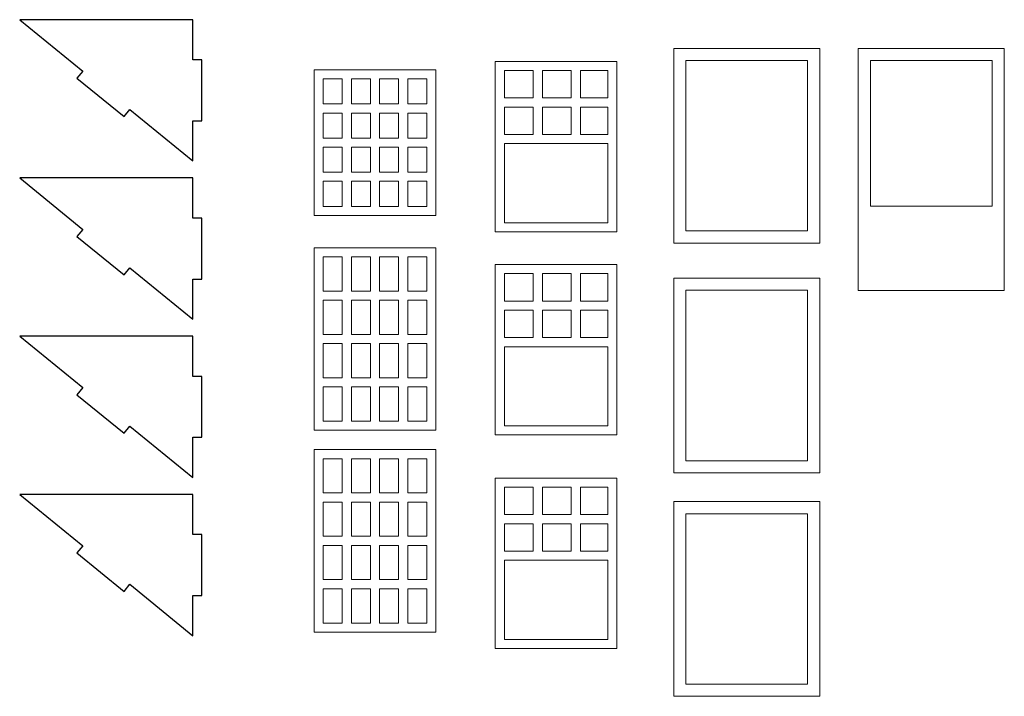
# Model space of a CAD drawing. Header units: centimetres. Extents: x -145 to 143, y -118 to 128.
# Tile 22 of 49: x -44 to -12, y 1 to 23. Entities that reach past the tile are written whole.
import ezdxf

# ---------------------------------------------------------------- set-up
doc = ezdxf.new("R2010")
doc.units = ezdxf.units.CM
doc.header["$MEASUREMENT"] = 0
doc.layers.add('Layer 1', color=7, linetype='Continuous')

msp = doc.modelspace()

# ---------------------------------------------------------------- linework, layer by layer
at = {"layer": 'Layer 1', "lineweight": 25}
for points in [[(-38.72853, 18.5773), (-38.72853, 18.5773), (-40.79953, 20.2663), (-40.79953, 20.2663), (-40.79953, 20.2663), (-40.79953, 20.2663), (-40.98853, 20.0343), (-40.98853, 20.0343), (-40.98853, 20.0343), (-40.98853, 20.0343), (-42.53853, 21.2983), (-42.53853, 21.2983), (-42.53853, 21.2983), (-42.53853, 21.2983), (-42.34853, 21.5313), (-42.34853, 21.5313), (-42.34853, 21.5313), (-42.34853, 21.5313), (-44.41953, 23.2203), (-44.41953, 23.2203), (-44.41953, 23.2203), (-44.41953, 23.2203), (-38.72853, 23.2203), (-38.72853, 23.2203), (-38.72853, 23.2203), (-38.72853, 23.2203), (-38.72853, 21.8993), (-38.72853, 21.8993), (-38.72853, 21.8993), (-38.72853, 21.8993), (-38.42853, 21.8993), (-38.42853, 21.8993), (-38.42853, 21.8993), (-38.42853, 21.8993), (-38.42853, 19.8993), (-38.42853, 19.8993), (-38.42853, 19.8993), (-38.42853, 19.8993), (-38.72853, 19.8993), (-38.72853, 19.8993), (-38.72853, 19.8993), (-38.72853, 19.8993), (-38.72853, 18.5773), (-38.72853, 18.5773)], [(-38.72853, 13.3773), (-38.72853, 13.3773), (-40.79953, 15.0663), (-40.79953, 15.0663), (-40.79953, 15.0663), (-40.79953, 15.0663), (-40.98853, 14.8343), (-40.98853, 14.8343), (-40.98853, 14.8343), (-40.98853, 14.8343), (-42.53853, 16.0983), (-42.53853, 16.0983), (-42.53853, 16.0983), (-42.53853, 16.0983), (-42.34853, 16.3313), (-42.34853, 16.3313), (-42.34853, 16.3313), (-42.34853, 16.3313), (-44.41953, 18.0203), (-44.41953, 18.0203), (-44.41953, 18.0203), (-44.41953, 18.0203), (-38.72853, 18.0203), (-38.72853, 18.0203), (-38.72853, 18.0203), (-38.72853, 18.0203), (-38.72853, 16.6993), (-38.72853, 16.6993), (-38.72853, 16.6993), (-38.72853, 16.6993), (-38.42853, 16.6993), (-38.42853, 16.6993), (-38.42853, 16.6993), (-38.42853, 16.6993), (-38.42853, 14.6993), (-38.42853, 14.6993), (-38.42853, 14.6993), (-38.42853, 14.6993), (-38.72853, 14.6993), (-38.72853, 14.6993), (-38.72853, 14.6993), (-38.72853, 14.6993), (-38.72853, 13.3773), (-38.72853, 13.3773)], [(-38.72853, 8.1773), (-38.72853, 8.1773), (-40.79953, 9.8663), (-40.79953, 9.8663), (-40.79953, 9.8663), (-40.79953, 9.8663), (-40.98853, 9.6343), (-40.98853, 9.6343), (-40.98853, 9.6343), (-40.98853, 9.6343), (-42.53853, 10.8983), (-42.53853, 10.8983), (-42.53853, 10.8983), (-42.53853, 10.8983), (-42.34853, 11.1313), (-42.34853, 11.1313), (-42.34853, 11.1313), (-42.34853, 11.1313), (-44.41953, 12.8203), (-44.41953, 12.8203), (-44.41953, 12.8203), (-44.41953, 12.8203), (-38.72853, 12.8203), (-38.72853, 12.8203), (-38.72853, 12.8203), (-38.72853, 12.8203), (-38.72853, 11.4993), (-38.72853, 11.4993), (-38.72853, 11.4993), (-38.72853, 11.4993), (-38.42853, 11.4993), (-38.42853, 11.4993), (-38.42853, 11.4993), (-38.42853, 11.4993), (-38.42853, 9.4993), (-38.42853, 9.4993), (-38.42853, 9.4993), (-38.42853, 9.4993), (-38.72853, 9.4993), (-38.72853, 9.4993), (-38.72853, 9.4993), (-38.72853, 9.4993), (-38.72853, 8.1773), (-38.72853, 8.1773)], [(-38.72853, 2.9773), (-38.72853, 2.9773), (-40.79953, 4.6663), (-40.79953, 4.6663), (-40.79953, 4.6663), (-40.79953, 4.6663), (-40.98853, 4.4343), (-40.98853, 4.4343), (-40.98853, 4.4343), (-40.98853, 4.4343), (-42.53853, 5.6983), (-42.53853, 5.6983), (-42.53853, 5.6983), (-42.53853, 5.6983), (-42.34853, 5.9313), (-42.34853, 5.9313), (-42.34853, 5.9313), (-42.34853, 5.9313), (-44.41953, 7.6203), (-44.41953, 7.6203), (-44.41953, 7.6203), (-44.41953, 7.6203), (-38.72853, 7.6203), (-38.72853, 7.6203), (-38.72853, 7.6203), (-38.72853, 7.6203), (-38.72853, 6.2993), (-38.72853, 6.2993), (-38.72853, 6.2993), (-38.72853, 6.2993), (-38.42853, 6.2993), (-38.42853, 6.2993), (-38.42853, 6.2993), (-38.42853, 6.2993), (-38.42853, 4.2993), (-38.42853, 4.2993), (-38.42853, 4.2993), (-38.42853, 4.2993), (-38.72853, 4.2993), (-38.72853, 4.2993), (-38.72853, 4.2993), (-38.72853, 4.2993), (-38.72853, 2.9773), (-38.72853, 2.9773)]]:
    msp.add_open_spline(points, degree=3, knots=[0, 0, 0, 0, 0.08333333, 0.08333333, 0.08333333, 0.08333333, 0.16666667, 0.16666667, 0.16666667, 0.16666667, 0.25, 0.25, 0.25, 0.25, 0.33333333, 0.33333333, 0.33333333, 0.33333333, 0.41666667, 0.41666667, 0.41666667, 0.41666667, 0.5, 0.5, 0.5, 0.5, 0.58333333, 0.58333333, 0.58333333, 0.58333333, 0.66666667, 0.66666667, 0.66666667, 0.66666667, 0.75, 0.75, 0.75, 0.75, 0.83333333, 0.83333333, 0.83333333, 0.83333333, 1, 1, 1, 1], dxfattribs=at)
at = {"layer": 'Layer 1', "lineweight": 9}
for points in [[(-18.11153, 22.2793), (-18.11153, 22.2793), (-22.91153, 22.2793), (-22.91153, 22.2793), (-22.91153, 22.2793), (-22.91153, 22.2793), (-22.91153, 15.8793), (-22.91153, 15.8793), (-22.91153, 15.8793), (-22.91153, 15.8793), (-18.11153, 15.8793), (-18.11153, 15.8793), (-18.11153, 15.8793), (-18.11153, 15.8793), (-18.11153, 22.2793), (-18.11153, 22.2793)], [(-12.04553, 22.2793), (-12.04553, 22.2793), (-16.84553, 22.2793), (-16.84553, 22.2793), (-16.84553, 22.2793), (-16.84553, 22.2793), (-16.84553, 14.3253), (-16.84553, 14.3253), (-16.84553, 14.3253), (-16.84553, 14.3253), (-12.04553, 14.3253), (-12.04553, 14.3253), (-12.04553, 14.3253), (-12.04553, 14.3253), (-12.04553, 22.2793), (-12.04553, 22.2793)], [(-28.78353, 21.8483), (-28.78353, 21.8483), (-28.78353, 16.2483), (-28.78353, 16.2483), (-28.78353, 16.2483), (-28.78353, 16.2483), (-24.78353, 16.2483), (-24.78353, 16.2483), (-24.78353, 16.2483), (-24.78353, 16.2483), (-24.78353, 21.8483), (-24.78353, 21.8483), (-24.78353, 21.8483), (-24.78353, 21.8483), (-28.78353, 21.8483), (-28.78353, 21.8483)], [(-22.51153, 16.2793), (-22.51153, 16.2793), (-18.51153, 16.2793), (-18.51153, 16.2793), (-18.51153, 16.2793), (-18.51153, 16.2793), (-18.51153, 21.8793), (-18.51153, 21.8793), (-18.51153, 21.8793), (-18.51153, 21.8793), (-22.51153, 21.8793), (-22.51153, 21.8793), (-22.51153, 21.8793), (-22.51153, 21.8793), (-22.51153, 16.2793), (-22.51153, 16.2793)], [(-16.44553, 17.0943), (-16.44553, 17.0943), (-12.44553, 17.0943), (-12.44553, 17.0943), (-12.44553, 17.0943), (-12.44553, 17.0943), (-12.44553, 21.8793), (-12.44553, 21.8793), (-12.44553, 21.8793), (-12.44553, 21.8793), (-16.44553, 21.8793), (-16.44553, 21.8793), (-16.44553, 21.8793), (-16.44553, 21.8793), (-16.44553, 17.0943), (-16.44553, 17.0943)], [(-30.73753, 21.5723), (-30.73753, 21.5723), (-34.73753, 21.5723), (-34.73753, 21.5723), (-34.73753, 21.5723), (-34.73753, 21.5723), (-34.73753, 16.7873), (-34.73753, 16.7873), (-34.73753, 16.7873), (-34.73753, 16.7873), (-30.73753, 16.7873), (-30.73753, 16.7873), (-30.73753, 16.7873), (-30.73753, 16.7873), (-30.73753, 21.5723), (-30.73753, 21.5723)], [(-28.48353, 20.6483), (-28.48353, 20.6483), (-27.53353, 20.6483), (-27.53353, 20.6483), (-27.53353, 20.6483), (-27.53353, 20.6483), (-27.53353, 21.5483), (-27.53353, 21.5483), (-27.53353, 21.5483), (-27.53353, 21.5483), (-28.48353, 21.5483), (-28.48353, 21.5483), (-28.48353, 21.5483), (-28.48353, 21.5483), (-28.48353, 20.6483), (-28.48353, 20.6483)], [(-27.23353, 21.5483), (-27.23353, 21.5483), (-27.23353, 20.6483), (-27.23353, 20.6483), (-27.23353, 20.6483), (-27.23353, 20.6483), (-26.28353, 20.6483), (-26.28353, 20.6483), (-26.28353, 20.6483), (-26.28353, 20.6483), (-26.28353, 21.5483), (-26.28353, 21.5483), (-26.28353, 21.5483), (-26.28353, 21.5483), (-27.23353, 21.5483), (-27.23353, 21.5483)], [(-25.98353, 21.5483), (-25.98353, 21.5483), (-25.98353, 20.6483), (-25.98353, 20.6483), (-25.98353, 20.6483), (-25.98353, 20.6483), (-25.08353, 20.6483), (-25.08353, 20.6483), (-25.08353, 20.6483), (-25.08353, 20.6483), (-25.08353, 21.5483), (-25.08353, 21.5483), (-25.08353, 21.5483), (-25.08353, 21.5483), (-25.98353, 21.5483), (-25.98353, 21.5483)], [(-34.43753, 20.4513), (-34.43753, 20.4513), (-33.81253, 20.4513), (-33.81253, 20.4513), (-33.81253, 20.4513), (-33.81253, 20.4513), (-33.81253, 21.2723), (-33.81253, 21.2723), (-33.81253, 21.2723), (-33.81253, 21.2723), (-34.43753, 21.2723), (-34.43753, 21.2723), (-34.43753, 21.2723), (-34.43753, 21.2723), (-34.43753, 20.4513), (-34.43753, 20.4513)], [(-32.88753, 20.4513), (-32.88753, 20.4513), (-33.51253, 20.4513), (-33.51253, 20.4513), (-33.51253, 20.4513), (-33.51253, 20.4513), (-33.51253, 21.2723), (-33.51253, 21.2723), (-33.51253, 21.2723), (-33.51253, 21.2723), (-32.88753, 21.2723), (-32.88753, 21.2723), (-32.88753, 21.2723), (-32.88753, 21.2723), (-32.88753, 20.4513), (-32.88753, 20.4513)], [(-32.58753, 21.2723), (-32.58753, 21.2723), (-31.96253, 21.2723), (-31.96253, 21.2723), (-31.96253, 21.2723), (-31.96253, 21.2723), (-31.96253, 20.4513), (-31.96253, 20.4513), (-31.96253, 20.4513), (-31.96253, 20.4513), (-32.58753, 20.4513), (-32.58753, 20.4513), (-32.58753, 20.4513), (-32.58753, 20.4513), (-32.58753, 21.2723), (-32.58753, 21.2723)], [(-31.03753, 21.2723), (-31.03753, 21.2723), (-31.66253, 21.2723), (-31.66253, 21.2723), (-31.66253, 21.2723), (-31.66253, 21.2723), (-31.66253, 20.4513), (-31.66253, 20.4513), (-31.66253, 20.4513), (-31.66253, 20.4513), (-31.03753, 20.4513), (-31.03753, 20.4513), (-31.03753, 20.4513), (-31.03753, 20.4513), (-31.03753, 21.2723), (-31.03753, 21.2723)], [(-34.43753, 19.3303), (-34.43753, 19.3303), (-33.81253, 19.3303), (-33.81253, 19.3303), (-33.81253, 19.3303), (-33.81253, 19.3303), (-33.81253, 20.1513), (-33.81253, 20.1513), (-33.81253, 20.1513), (-33.81253, 20.1513), (-34.43753, 20.1513), (-34.43753, 20.1513), (-34.43753, 20.1513), (-34.43753, 20.1513), (-34.43753, 19.3303), (-34.43753, 19.3303)], [(-32.88753, 19.3303), (-32.88753, 19.3303), (-33.51253, 19.3303), (-33.51253, 19.3303), (-33.51253, 19.3303), (-33.51253, 19.3303), (-33.51253, 20.1513), (-33.51253, 20.1513), (-33.51253, 20.1513), (-33.51253, 20.1513), (-32.88753, 20.1513), (-32.88753, 20.1513), (-32.88753, 20.1513), (-32.88753, 20.1513), (-32.88753, 19.3303), (-32.88753, 19.3303)], [(-32.58753, 20.1513), (-32.58753, 20.1513), (-31.96253, 20.1513), (-31.96253, 20.1513), (-31.96253, 20.1513), (-31.96253, 20.1513), (-31.96253, 19.3303), (-31.96253, 19.3303), (-31.96253, 19.3303), (-31.96253, 19.3303), (-32.58753, 19.3303), (-32.58753, 19.3303), (-32.58753, 19.3303), (-32.58753, 19.3303), (-32.58753, 20.1513), (-32.58753, 20.1513)], [(-31.03753, 20.1513), (-31.03753, 20.1513), (-31.66253, 20.1513), (-31.66253, 20.1513), (-31.66253, 20.1513), (-31.66253, 20.1513), (-31.66253, 19.3303), (-31.66253, 19.3303), (-31.66253, 19.3303), (-31.66253, 19.3303), (-31.03753, 19.3303), (-31.03753, 19.3303), (-31.03753, 19.3303), (-31.03753, 19.3303), (-31.03753, 20.1513), (-31.03753, 20.1513)], [(-28.48353, 19.4483), (-28.48353, 19.4483), (-27.53353, 19.4483), (-27.53353, 19.4483), (-27.53353, 19.4483), (-27.53353, 19.4483), (-27.53353, 20.3483), (-27.53353, 20.3483), (-27.53353, 20.3483), (-27.53353, 20.3483), (-28.48353, 20.3483), (-28.48353, 20.3483), (-28.48353, 20.3483), (-28.48353, 20.3483), (-28.48353, 19.4483), (-28.48353, 19.4483)], [(-26.28353, 20.3483), (-26.28353, 20.3483), (-26.28353, 19.4483), (-26.28353, 19.4483), (-26.28353, 19.4483), (-26.28353, 19.4483), (-27.23353, 19.4483), (-27.23353, 19.4483), (-27.23353, 19.4483), (-27.23353, 19.4483), (-27.23353, 20.3483), (-27.23353, 20.3483), (-27.23353, 20.3483), (-27.23353, 20.3483), (-26.28353, 20.3483), (-26.28353, 20.3483)], [(-25.08353, 20.3483), (-25.08353, 20.3483), (-25.08353, 19.4483), (-25.08353, 19.4483), (-25.08353, 19.4483), (-25.08353, 19.4483), (-25.98353, 19.4483), (-25.98353, 19.4483), (-25.98353, 19.4483), (-25.98353, 19.4483), (-25.98353, 20.3483), (-25.98353, 20.3483), (-25.98353, 20.3483), (-25.98353, 20.3483), (-25.08353, 20.3483), (-25.08353, 20.3483)], [(-25.08353, 19.1483), (-25.08353, 19.1483), (-25.08353, 16.5483), (-25.08353, 16.5483), (-25.08353, 16.5483), (-25.08353, 16.5483), (-28.48353, 16.5483), (-28.48353, 16.5483), (-28.48353, 16.5483), (-28.48353, 16.5483), (-28.48353, 19.1483), (-28.48353, 19.1483), (-28.48353, 19.1483), (-28.48353, 19.1483), (-25.08353, 19.1483), (-25.08353, 19.1483)], [(-34.43753, 18.2093), (-34.43753, 18.2093), (-33.81253, 18.2093), (-33.81253, 18.2093), (-33.81253, 18.2093), (-33.81253, 18.2093), (-33.81253, 19.0303), (-33.81253, 19.0303), (-33.81253, 19.0303), (-33.81253, 19.0303), (-34.43753, 19.0303), (-34.43753, 19.0303), (-34.43753, 19.0303), (-34.43753, 19.0303), (-34.43753, 18.2093), (-34.43753, 18.2093)], [(-32.88753, 18.2093), (-32.88753, 18.2093), (-33.51253, 18.2093), (-33.51253, 18.2093), (-33.51253, 18.2093), (-33.51253, 18.2093), (-33.51253, 19.0303), (-33.51253, 19.0303), (-33.51253, 19.0303), (-33.51253, 19.0303), (-32.88753, 19.0303), (-32.88753, 19.0303), (-32.88753, 19.0303), (-32.88753, 19.0303), (-32.88753, 18.2093), (-32.88753, 18.2093)], [(-32.58753, 19.0303), (-32.58753, 19.0303), (-31.96253, 19.0303), (-31.96253, 19.0303), (-31.96253, 19.0303), (-31.96253, 19.0303), (-31.96253, 18.2093), (-31.96253, 18.2093), (-31.96253, 18.2093), (-31.96253, 18.2093), (-32.58753, 18.2093), (-32.58753, 18.2093), (-32.58753, 18.2093), (-32.58753, 18.2093), (-32.58753, 19.0303), (-32.58753, 19.0303)], [(-31.03753, 19.0303), (-31.03753, 19.0303), (-31.66253, 19.0303), (-31.66253, 19.0303), (-31.66253, 19.0303), (-31.66253, 19.0303), (-31.66253, 18.2093), (-31.66253, 18.2093), (-31.66253, 18.2093), (-31.66253, 18.2093), (-31.03753, 18.2093), (-31.03753, 18.2093), (-31.03753, 18.2093), (-31.03753, 18.2093), (-31.03753, 19.0303), (-31.03753, 19.0303)], [(-34.43753, 17.0873), (-34.43753, 17.0873), (-33.81253, 17.0873), (-33.81253, 17.0873), (-33.81253, 17.0873), (-33.81253, 17.0873), (-33.81253, 17.9093), (-33.81253, 17.9093), (-33.81253, 17.9093), (-33.81253, 17.9093), (-34.43753, 17.9093), (-34.43753, 17.9093), (-34.43753, 17.9093), (-34.43753, 17.9093), (-34.43753, 17.0873), (-34.43753, 17.0873)], [(-32.88753, 17.0873), (-32.88753, 17.0873), (-33.51253, 17.0873), (-33.51253, 17.0873), (-33.51253, 17.0873), (-33.51253, 17.0873), (-33.51253, 17.9093), (-33.51253, 17.9093), (-33.51253, 17.9093), (-33.51253, 17.9093), (-32.88753, 17.9093), (-32.88753, 17.9093), (-32.88753, 17.9093), (-32.88753, 17.9093), (-32.88753, 17.0873), (-32.88753, 17.0873)], [(-32.58753, 17.9093), (-32.58753, 17.9093), (-31.96253, 17.9093), (-31.96253, 17.9093), (-31.96253, 17.9093), (-31.96253, 17.9093), (-31.96253, 17.0873), (-31.96253, 17.0873), (-31.96253, 17.0873), (-31.96253, 17.0873), (-32.58753, 17.0873), (-32.58753, 17.0873), (-32.58753, 17.0873), (-32.58753, 17.0873), (-32.58753, 17.9093), (-32.58753, 17.9093)], [(-31.03753, 17.9093), (-31.03753, 17.9093), (-31.66253, 17.9093), (-31.66253, 17.9093), (-31.66253, 17.9093), (-31.66253, 17.9093), (-31.66253, 17.0873), (-31.66253, 17.0873), (-31.66253, 17.0873), (-31.66253, 17.0873), (-31.03753, 17.0873), (-31.03753, 17.0873), (-31.03753, 17.0873), (-31.03753, 17.0873), (-31.03753, 17.9093), (-31.03753, 17.9093)], [(-30.73753, 15.7273), (-30.73753, 15.7273), (-34.73753, 15.7273), (-34.73753, 15.7273), (-34.73753, 15.7273), (-34.73753, 15.7273), (-34.73753, 9.7273), (-34.73753, 9.7273), (-34.73753, 9.7273), (-34.73753, 9.7273), (-30.73753, 9.7273), (-30.73753, 9.7273), (-30.73753, 9.7273), (-30.73753, 9.7273), (-30.73753, 15.7273), (-30.73753, 15.7273)], [(-34.43753, 14.3023), (-34.43753, 14.3023), (-33.81253, 14.3023), (-33.81253, 14.3023), (-33.81253, 14.3023), (-33.81253, 14.3023), (-33.81253, 15.4273), (-33.81253, 15.4273), (-33.81253, 15.4273), (-33.81253, 15.4273), (-34.43753, 15.4273), (-34.43753, 15.4273), (-34.43753, 15.4273), (-34.43753, 15.4273), (-34.43753, 14.3023), (-34.43753, 14.3023)], [(-33.51253, 15.4273), (-33.51253, 15.4273), (-33.51253, 14.3023), (-33.51253, 14.3023), (-33.51253, 14.3023), (-33.51253, 14.3023), (-32.88753, 14.3023), (-32.88753, 14.3023), (-32.88753, 14.3023), (-32.88753, 14.3023), (-32.88753, 15.4273), (-32.88753, 15.4273), (-32.88753, 15.4273), (-32.88753, 15.4273), (-33.51253, 15.4273), (-33.51253, 15.4273)], [(-32.58753, 15.4273), (-32.58753, 15.4273), (-32.58753, 14.3023), (-32.58753, 14.3023), (-32.58753, 14.3023), (-32.58753, 14.3023), (-31.96253, 14.3023), (-31.96253, 14.3023), (-31.96253, 14.3023), (-31.96253, 14.3023), (-31.96253, 15.4273), (-31.96253, 15.4273), (-31.96253, 15.4273), (-31.96253, 15.4273), (-32.58753, 15.4273), (-32.58753, 15.4273)], [(-31.66253, 15.4273), (-31.66253, 15.4273), (-31.66253, 14.3023), (-31.66253, 14.3023), (-31.66253, 14.3023), (-31.66253, 14.3023), (-31.03753, 14.3023), (-31.03753, 14.3023), (-31.03753, 14.3023), (-31.03753, 14.3023), (-31.03753, 15.4273), (-31.03753, 15.4273), (-31.03753, 15.4273), (-31.03753, 15.4273), (-31.66253, 15.4273), (-31.66253, 15.4273)], [(-28.78353, 15.1753), (-28.78353, 15.1753), (-28.78353, 9.5753), (-28.78353, 9.5753), (-28.78353, 9.5753), (-28.78353, 9.5753), (-24.78353, 9.5753), (-24.78353, 9.5753), (-24.78353, 9.5753), (-24.78353, 9.5753), (-24.78353, 15.1753), (-24.78353, 15.1753), (-24.78353, 15.1753), (-24.78353, 15.1753), (-28.78353, 15.1753), (-28.78353, 15.1753)], [(-28.48353, 13.9753), (-28.48353, 13.9753), (-27.53353, 13.9753), (-27.53353, 13.9753), (-27.53353, 13.9753), (-27.53353, 13.9753), (-27.53353, 14.8753), (-27.53353, 14.8753), (-27.53353, 14.8753), (-27.53353, 14.8753), (-28.48353, 14.8753), (-28.48353, 14.8753), (-28.48353, 14.8753), (-28.48353, 14.8753), (-28.48353, 13.9753), (-28.48353, 13.9753)], [(-27.23353, 14.8753), (-27.23353, 14.8753), (-27.23353, 13.9753), (-27.23353, 13.9753), (-27.23353, 13.9753), (-27.23353, 13.9753), (-26.28353, 13.9753), (-26.28353, 13.9753), (-26.28353, 13.9753), (-26.28353, 13.9753), (-26.28353, 14.8753), (-26.28353, 14.8753), (-26.28353, 14.8753), (-26.28353, 14.8753), (-27.23353, 14.8753), (-27.23353, 14.8753)], [(-25.98353, 14.8753), (-25.98353, 14.8753), (-25.98353, 13.9753), (-25.98353, 13.9753), (-25.98353, 13.9753), (-25.98353, 13.9753), (-25.08353, 13.9753), (-25.08353, 13.9753), (-25.08353, 13.9753), (-25.08353, 13.9753), (-25.08353, 14.8753), (-25.08353, 14.8753), (-25.08353, 14.8753), (-25.08353, 14.8753), (-25.98353, 14.8753), (-25.98353, 14.8753)], [(-18.11153, 14.7283), (-18.11153, 14.7283), (-22.91153, 14.7283), (-22.91153, 14.7283), (-22.91153, 14.7283), (-22.91153, 14.7283), (-22.91153, 8.3283), (-22.91153, 8.3283), (-22.91153, 8.3283), (-22.91153, 8.3283), (-18.11153, 8.3283), (-18.11153, 8.3283), (-18.11153, 8.3283), (-18.11153, 8.3283), (-18.11153, 14.7283), (-18.11153, 14.7283)], [(-22.51153, 8.7283), (-22.51153, 8.7283), (-18.51153, 8.7283), (-18.51153, 8.7283), (-18.51153, 8.7283), (-18.51153, 8.7283), (-18.51153, 14.3283), (-18.51153, 14.3283), (-18.51153, 14.3283), (-18.51153, 14.3283), (-22.51153, 14.3283), (-22.51153, 14.3283), (-22.51153, 14.3283), (-22.51153, 14.3283), (-22.51153, 8.7283), (-22.51153, 8.7283)], [(-34.43753, 12.8773), (-34.43753, 12.8773), (-33.81253, 12.8773), (-33.81253, 12.8773), (-33.81253, 12.8773), (-33.81253, 12.8773), (-33.81253, 14.0023), (-33.81253, 14.0023), (-33.81253, 14.0023), (-33.81253, 14.0023), (-34.43753, 14.0023), (-34.43753, 14.0023), (-34.43753, 14.0023), (-34.43753, 14.0023), (-34.43753, 12.8773), (-34.43753, 12.8773)], [(-33.51253, 12.8773), (-33.51253, 12.8773), (-33.51253, 14.0023), (-33.51253, 14.0023), (-33.51253, 14.0023), (-33.51253, 14.0023), (-32.88753, 14.0023), (-32.88753, 14.0023), (-32.88753, 14.0023), (-32.88753, 14.0023), (-32.88753, 12.8773), (-32.88753, 12.8773), (-32.88753, 12.8773), (-32.88753, 12.8773), (-33.51253, 12.8773), (-33.51253, 12.8773)], [(-32.58753, 12.8773), (-32.58753, 12.8773), (-32.58753, 14.0023), (-32.58753, 14.0023), (-32.58753, 14.0023), (-32.58753, 14.0023), (-31.96253, 14.0023), (-31.96253, 14.0023), (-31.96253, 14.0023), (-31.96253, 14.0023), (-31.96253, 12.8773), (-31.96253, 12.8773), (-31.96253, 12.8773), (-31.96253, 12.8773), (-32.58753, 12.8773), (-32.58753, 12.8773)], [(-31.66253, 12.8773), (-31.66253, 12.8773), (-31.66253, 14.0023), (-31.66253, 14.0023), (-31.66253, 14.0023), (-31.66253, 14.0023), (-31.03753, 14.0023), (-31.03753, 14.0023), (-31.03753, 14.0023), (-31.03753, 14.0023), (-31.03753, 12.8773), (-31.03753, 12.8773), (-31.03753, 12.8773), (-31.03753, 12.8773), (-31.66253, 12.8773), (-31.66253, 12.8773)], [(-28.48353, 12.7753), (-28.48353, 12.7753), (-27.53353, 12.7753), (-27.53353, 12.7753), (-27.53353, 12.7753), (-27.53353, 12.7753), (-27.53353, 13.6753), (-27.53353, 13.6753), (-27.53353, 13.6753), (-27.53353, 13.6753), (-28.48353, 13.6753), (-28.48353, 13.6753), (-28.48353, 13.6753), (-28.48353, 13.6753), (-28.48353, 12.7753), (-28.48353, 12.7753)], [(-26.28353, 13.6753), (-26.28353, 13.6753), (-26.28353, 12.7753), (-26.28353, 12.7753), (-26.28353, 12.7753), (-26.28353, 12.7753), (-27.23353, 12.7753), (-27.23353, 12.7753), (-27.23353, 12.7753), (-27.23353, 12.7753), (-27.23353, 13.6753), (-27.23353, 13.6753), (-27.23353, 13.6753), (-27.23353, 13.6753), (-26.28353, 13.6753), (-26.28353, 13.6753)], [(-25.08353, 13.6753), (-25.08353, 13.6753), (-25.08353, 12.7753), (-25.08353, 12.7753), (-25.08353, 12.7753), (-25.08353, 12.7753), (-25.98353, 12.7753), (-25.98353, 12.7753), (-25.98353, 12.7753), (-25.98353, 12.7753), (-25.98353, 13.6753), (-25.98353, 13.6753), (-25.98353, 13.6753), (-25.98353, 13.6753), (-25.08353, 13.6753), (-25.08353, 13.6753)], [(-34.43753, 11.4523), (-34.43753, 11.4523), (-33.81253, 11.4523), (-33.81253, 11.4523), (-33.81253, 11.4523), (-33.81253, 11.4523), (-33.81253, 12.5773), (-33.81253, 12.5773), (-33.81253, 12.5773), (-33.81253, 12.5773), (-34.43753, 12.5773), (-34.43753, 12.5773), (-34.43753, 12.5773), (-34.43753, 12.5773), (-34.43753, 11.4523), (-34.43753, 11.4523)], [(-32.88753, 12.5773), (-32.88753, 12.5773), (-32.88753, 11.4523), (-32.88753, 11.4523), (-32.88753, 11.4523), (-32.88753, 11.4523), (-33.51253, 11.4523), (-33.51253, 11.4523), (-33.51253, 11.4523), (-33.51253, 11.4523), (-33.51253, 12.5773), (-33.51253, 12.5773), (-33.51253, 12.5773), (-33.51253, 12.5773), (-32.88753, 12.5773), (-32.88753, 12.5773)], [(-31.96253, 12.5773), (-31.96253, 12.5773), (-31.96253, 11.4523), (-31.96253, 11.4523), (-31.96253, 11.4523), (-31.96253, 11.4523), (-32.58753, 11.4523), (-32.58753, 11.4523), (-32.58753, 11.4523), (-32.58753, 11.4523), (-32.58753, 12.5773), (-32.58753, 12.5773), (-32.58753, 12.5773), (-32.58753, 12.5773), (-31.96253, 12.5773), (-31.96253, 12.5773)], [(-31.03753, 12.5773), (-31.03753, 12.5773), (-31.03753, 11.4523), (-31.03753, 11.4523), (-31.03753, 11.4523), (-31.03753, 11.4523), (-31.66253, 11.4523), (-31.66253, 11.4523), (-31.66253, 11.4523), (-31.66253, 11.4523), (-31.66253, 12.5773), (-31.66253, 12.5773), (-31.66253, 12.5773), (-31.66253, 12.5773), (-31.03753, 12.5773), (-31.03753, 12.5773)], [(-25.08353, 12.4753), (-25.08353, 12.4753), (-25.08353, 9.8753), (-25.08353, 9.8753), (-25.08353, 9.8753), (-25.08353, 9.8753), (-28.48353, 9.8753), (-28.48353, 9.8753), (-28.48353, 9.8753), (-28.48353, 9.8753), (-28.48353, 12.4753), (-28.48353, 12.4753), (-28.48353, 12.4753), (-28.48353, 12.4753), (-25.08353, 12.4753), (-25.08353, 12.4753)], [(-34.43753, 10.0273), (-34.43753, 10.0273), (-33.81253, 10.0273), (-33.81253, 10.0273), (-33.81253, 10.0273), (-33.81253, 10.0273), (-33.81253, 11.1523), (-33.81253, 11.1523), (-33.81253, 11.1523), (-33.81253, 11.1523), (-34.43753, 11.1523), (-34.43753, 11.1523), (-34.43753, 11.1523), (-34.43753, 11.1523), (-34.43753, 10.0273), (-34.43753, 10.0273)], [(-32.88753, 10.0273), (-32.88753, 10.0273), (-32.88753, 11.1523), (-32.88753, 11.1523), (-32.88753, 11.1523), (-32.88753, 11.1523), (-33.51253, 11.1523), (-33.51253, 11.1523), (-33.51253, 11.1523), (-33.51253, 11.1523), (-33.51253, 10.0273), (-33.51253, 10.0273), (-33.51253, 10.0273), (-33.51253, 10.0273), (-32.88753, 10.0273), (-32.88753, 10.0273)], [(-31.96253, 10.0273), (-31.96253, 10.0273), (-31.96253, 11.1523), (-31.96253, 11.1523), (-31.96253, 11.1523), (-31.96253, 11.1523), (-32.58753, 11.1523), (-32.58753, 11.1523), (-32.58753, 11.1523), (-32.58753, 11.1523), (-32.58753, 10.0273), (-32.58753, 10.0273), (-32.58753, 10.0273), (-32.58753, 10.0273), (-31.96253, 10.0273), (-31.96253, 10.0273)], [(-31.03753, 10.0273), (-31.03753, 10.0273), (-31.03753, 11.1523), (-31.03753, 11.1523), (-31.03753, 11.1523), (-31.03753, 11.1523), (-31.66253, 11.1523), (-31.66253, 11.1523), (-31.66253, 11.1523), (-31.66253, 11.1523), (-31.66253, 10.0273), (-31.66253, 10.0273), (-31.66253, 10.0273), (-31.66253, 10.0273), (-31.03753, 10.0273), (-31.03753, 10.0273)], [(-30.73753, 9.0943), (-30.73753, 9.0943), (-34.73753, 9.0943), (-34.73753, 9.0943), (-34.73753, 9.0943), (-34.73753, 9.0943), (-34.73753, 3.0943), (-34.73753, 3.0943), (-34.73753, 3.0943), (-34.73753, 3.0943), (-30.73753, 3.0943), (-30.73753, 3.0943), (-30.73753, 3.0943), (-30.73753, 3.0943), (-30.73753, 9.0943), (-30.73753, 9.0943)], [(-34.43753, 7.6693), (-34.43753, 7.6693), (-33.81253, 7.6693), (-33.81253, 7.6693), (-33.81253, 7.6693), (-33.81253, 7.6693), (-33.81253, 8.7943), (-33.81253, 8.7943), (-33.81253, 8.7943), (-33.81253, 8.7943), (-34.43753, 8.7943), (-34.43753, 8.7943), (-34.43753, 8.7943), (-34.43753, 8.7943), (-34.43753, 7.6693), (-34.43753, 7.6693)], [(-33.51253, 8.7943), (-33.51253, 8.7943), (-33.51253, 7.6693), (-33.51253, 7.6693), (-33.51253, 7.6693), (-33.51253, 7.6693), (-32.88753, 7.6693), (-32.88753, 7.6693), (-32.88753, 7.6693), (-32.88753, 7.6693), (-32.88753, 8.7943), (-32.88753, 8.7943), (-32.88753, 8.7943), (-32.88753, 8.7943), (-33.51253, 8.7943), (-33.51253, 8.7943)], [(-32.58753, 8.7943), (-32.58753, 8.7943), (-32.58753, 7.6693), (-32.58753, 7.6693), (-32.58753, 7.6693), (-32.58753, 7.6693), (-31.96253, 7.6693), (-31.96253, 7.6693), (-31.96253, 7.6693), (-31.96253, 7.6693), (-31.96253, 8.7943), (-31.96253, 8.7943), (-31.96253, 8.7943), (-31.96253, 8.7943), (-32.58753, 8.7943), (-32.58753, 8.7943)], [(-31.66253, 8.7943), (-31.66253, 8.7943), (-31.66253, 7.6693), (-31.66253, 7.6693), (-31.66253, 7.6693), (-31.66253, 7.6693), (-31.03753, 7.6693), (-31.03753, 7.6693), (-31.03753, 7.6693), (-31.03753, 7.6693), (-31.03753, 8.7943), (-31.03753, 8.7943), (-31.03753, 8.7943), (-31.03753, 8.7943), (-31.66253, 8.7943), (-31.66253, 8.7943)], [(-28.78353, 8.1563), (-28.78353, 8.1563), (-28.78353, 2.5563), (-28.78353, 2.5563), (-28.78353, 2.5563), (-28.78353, 2.5563), (-24.78353, 2.5563), (-24.78353, 2.5563), (-24.78353, 2.5563), (-24.78353, 2.5563), (-24.78353, 8.1563), (-24.78353, 8.1563), (-24.78353, 8.1563), (-24.78353, 8.1563), (-28.78353, 8.1563), (-28.78353, 8.1563)], [(-28.48353, 6.9563), (-28.48353, 6.9563), (-27.53353, 6.9563), (-27.53353, 6.9563), (-27.53353, 6.9563), (-27.53353, 6.9563), (-27.53353, 7.8563), (-27.53353, 7.8563), (-27.53353, 7.8563), (-27.53353, 7.8563), (-28.48353, 7.8563), (-28.48353, 7.8563), (-28.48353, 7.8563), (-28.48353, 7.8563), (-28.48353, 6.9563), (-28.48353, 6.9563)], [(-27.23353, 7.8563), (-27.23353, 7.8563), (-27.23353, 6.9563), (-27.23353, 6.9563), (-27.23353, 6.9563), (-27.23353, 6.9563), (-26.28353, 6.9563), (-26.28353, 6.9563), (-26.28353, 6.9563), (-26.28353, 6.9563), (-26.28353, 7.8563), (-26.28353, 7.8563), (-26.28353, 7.8563), (-26.28353, 7.8563), (-27.23353, 7.8563), (-27.23353, 7.8563)], [(-25.98353, 7.8563), (-25.98353, 7.8563), (-25.98353, 6.9563), (-25.98353, 6.9563), (-25.98353, 6.9563), (-25.98353, 6.9563), (-25.08353, 6.9563), (-25.08353, 6.9563), (-25.08353, 6.9563), (-25.08353, 6.9563), (-25.08353, 7.8563), (-25.08353, 7.8563), (-25.08353, 7.8563), (-25.08353, 7.8563), (-25.98353, 7.8563), (-25.98353, 7.8563)], [(-34.43753, 6.2443), (-34.43753, 6.2443), (-33.81253, 6.2443), (-33.81253, 6.2443), (-33.81253, 6.2443), (-33.81253, 6.2443), (-33.81253, 7.3693), (-33.81253, 7.3693), (-33.81253, 7.3693), (-33.81253, 7.3693), (-34.43753, 7.3693), (-34.43753, 7.3693), (-34.43753, 7.3693), (-34.43753, 7.3693), (-34.43753, 6.2443), (-34.43753, 6.2443)], [(-33.51253, 6.2443), (-33.51253, 6.2443), (-33.51253, 7.3693), (-33.51253, 7.3693), (-33.51253, 7.3693), (-33.51253, 7.3693), (-32.88753, 7.3693), (-32.88753, 7.3693), (-32.88753, 7.3693), (-32.88753, 7.3693), (-32.88753, 6.2443), (-32.88753, 6.2443), (-32.88753, 6.2443), (-32.88753, 6.2443), (-33.51253, 6.2443), (-33.51253, 6.2443)], [(-32.58753, 6.2443), (-32.58753, 6.2443), (-32.58753, 7.3693), (-32.58753, 7.3693), (-32.58753, 7.3693), (-32.58753, 7.3693), (-31.96253, 7.3693), (-31.96253, 7.3693), (-31.96253, 7.3693), (-31.96253, 7.3693), (-31.96253, 6.2443), (-31.96253, 6.2443), (-31.96253, 6.2443), (-31.96253, 6.2443), (-32.58753, 6.2443), (-32.58753, 6.2443)], [(-31.66253, 6.2443), (-31.66253, 6.2443), (-31.66253, 7.3693), (-31.66253, 7.3693), (-31.66253, 7.3693), (-31.66253, 7.3693), (-31.03753, 7.3693), (-31.03753, 7.3693), (-31.03753, 7.3693), (-31.03753, 7.3693), (-31.03753, 6.2443), (-31.03753, 6.2443), (-31.03753, 6.2443), (-31.03753, 6.2443), (-31.66253, 6.2443), (-31.66253, 6.2443)], [(-18.11153, 7.3863), (-18.11153, 7.3863), (-22.91153, 7.3863), (-22.91153, 7.3863), (-22.91153, 7.3863), (-22.91153, 7.3863), (-22.91153, 0.9863), (-22.91153, 0.9863), (-22.91153, 0.9863), (-22.91153, 0.9863), (-18.11153, 0.9863), (-18.11153, 0.9863), (-18.11153, 0.9863), (-18.11153, 0.9863), (-18.11153, 7.3863), (-18.11153, 7.3863)], [(-22.51153, 1.3863), (-22.51153, 1.3863), (-18.51153, 1.3863), (-18.51153, 1.3863), (-18.51153, 1.3863), (-18.51153, 1.3863), (-18.51153, 6.9863), (-18.51153, 6.9863), (-18.51153, 6.9863), (-18.51153, 6.9863), (-22.51153, 6.9863), (-22.51153, 6.9863), (-22.51153, 6.9863), (-22.51153, 6.9863), (-22.51153, 1.3863), (-22.51153, 1.3863)], [(-28.48353, 5.7563), (-28.48353, 5.7563), (-27.53353, 5.7563), (-27.53353, 5.7563), (-27.53353, 5.7563), (-27.53353, 5.7563), (-27.53353, 6.6563), (-27.53353, 6.6563), (-27.53353, 6.6563), (-27.53353, 6.6563), (-28.48353, 6.6563), (-28.48353, 6.6563), (-28.48353, 6.6563), (-28.48353, 6.6563), (-28.48353, 5.7563), (-28.48353, 5.7563)], [(-26.28353, 6.6563), (-26.28353, 6.6563), (-26.28353, 5.7563), (-26.28353, 5.7563), (-26.28353, 5.7563), (-26.28353, 5.7563), (-27.23353, 5.7563), (-27.23353, 5.7563), (-27.23353, 5.7563), (-27.23353, 5.7563), (-27.23353, 6.6563), (-27.23353, 6.6563), (-27.23353, 6.6563), (-27.23353, 6.6563), (-26.28353, 6.6563), (-26.28353, 6.6563)], [(-25.08353, 6.6563), (-25.08353, 6.6563), (-25.08353, 5.7563), (-25.08353, 5.7563), (-25.08353, 5.7563), (-25.08353, 5.7563), (-25.98353, 5.7563), (-25.98353, 5.7563), (-25.98353, 5.7563), (-25.98353, 5.7563), (-25.98353, 6.6563), (-25.98353, 6.6563), (-25.98353, 6.6563), (-25.98353, 6.6563), (-25.08353, 6.6563), (-25.08353, 6.6563)], [(-34.43753, 4.8193), (-34.43753, 4.8193), (-33.81253, 4.8193), (-33.81253, 4.8193), (-33.81253, 4.8193), (-33.81253, 4.8193), (-33.81253, 5.9443), (-33.81253, 5.9443), (-33.81253, 5.9443), (-33.81253, 5.9443), (-34.43753, 5.9443), (-34.43753, 5.9443), (-34.43753, 5.9443), (-34.43753, 5.9443), (-34.43753, 4.8193), (-34.43753, 4.8193)], [(-32.88753, 5.9443), (-32.88753, 5.9443), (-32.88753, 4.8193), (-32.88753, 4.8193), (-32.88753, 4.8193), (-32.88753, 4.8193), (-33.51253, 4.8193), (-33.51253, 4.8193), (-33.51253, 4.8193), (-33.51253, 4.8193), (-33.51253, 5.9443), (-33.51253, 5.9443), (-33.51253, 5.9443), (-33.51253, 5.9443), (-32.88753, 5.9443), (-32.88753, 5.9443)], [(-31.96253, 5.9443), (-31.96253, 5.9443), (-31.96253, 4.8193), (-31.96253, 4.8193), (-31.96253, 4.8193), (-31.96253, 4.8193), (-32.58753, 4.8193), (-32.58753, 4.8193), (-32.58753, 4.8193), (-32.58753, 4.8193), (-32.58753, 5.9443), (-32.58753, 5.9443), (-32.58753, 5.9443), (-32.58753, 5.9443), (-31.96253, 5.9443), (-31.96253, 5.9443)], [(-31.03753, 5.9443), (-31.03753, 5.9443), (-31.03753, 4.8193), (-31.03753, 4.8193), (-31.03753, 4.8193), (-31.03753, 4.8193), (-31.66253, 4.8193), (-31.66253, 4.8193), (-31.66253, 4.8193), (-31.66253, 4.8193), (-31.66253, 5.9443), (-31.66253, 5.9443), (-31.66253, 5.9443), (-31.66253, 5.9443), (-31.03753, 5.9443), (-31.03753, 5.9443)], [(-25.08353, 5.4563), (-25.08353, 5.4563), (-25.08353, 2.8563), (-25.08353, 2.8563), (-25.08353, 2.8563), (-25.08353, 2.8563), (-28.48353, 2.8563), (-28.48353, 2.8563), (-28.48353, 2.8563), (-28.48353, 2.8563), (-28.48353, 5.4563), (-28.48353, 5.4563), (-28.48353, 5.4563), (-28.48353, 5.4563), (-25.08353, 5.4563), (-25.08353, 5.4563)], [(-34.43753, 3.3943), (-34.43753, 3.3943), (-33.81253, 3.3943), (-33.81253, 3.3943), (-33.81253, 3.3943), (-33.81253, 3.3943), (-33.81253, 4.5193), (-33.81253, 4.5193), (-33.81253, 4.5193), (-33.81253, 4.5193), (-34.43753, 4.5193), (-34.43753, 4.5193), (-34.43753, 4.5193), (-34.43753, 4.5193), (-34.43753, 3.3943), (-34.43753, 3.3943)], [(-32.88753, 3.3943), (-32.88753, 3.3943), (-32.88753, 4.5193), (-32.88753, 4.5193), (-32.88753, 4.5193), (-32.88753, 4.5193), (-33.51253, 4.5193), (-33.51253, 4.5193), (-33.51253, 4.5193), (-33.51253, 4.5193), (-33.51253, 3.3943), (-33.51253, 3.3943), (-33.51253, 3.3943), (-33.51253, 3.3943), (-32.88753, 3.3943), (-32.88753, 3.3943)], [(-31.96253, 3.3943), (-31.96253, 3.3943), (-31.96253, 4.5193), (-31.96253, 4.5193), (-31.96253, 4.5193), (-31.96253, 4.5193), (-32.58753, 4.5193), (-32.58753, 4.5193), (-32.58753, 4.5193), (-32.58753, 4.5193), (-32.58753, 3.3943), (-32.58753, 3.3943), (-32.58753, 3.3943), (-32.58753, 3.3943), (-31.96253, 3.3943), (-31.96253, 3.3943)], [(-31.03753, 3.3943), (-31.03753, 3.3943), (-31.03753, 4.5193), (-31.03753, 4.5193), (-31.03753, 4.5193), (-31.03753, 4.5193), (-31.66253, 4.5193), (-31.66253, 4.5193), (-31.66253, 4.5193), (-31.66253, 4.5193), (-31.66253, 3.3943), (-31.66253, 3.3943), (-31.66253, 3.3943), (-31.66253, 3.3943), (-31.03753, 3.3943), (-31.03753, 3.3943)]]:
    msp.add_open_spline(points, degree=3, knots=[0, 0, 0, 0, 0.2, 0.2, 0.2, 0.2, 0.4, 0.4, 0.4, 0.4, 0.6, 0.6, 0.6, 0.6, 1, 1, 1, 1], dxfattribs=at)

doc.saveas('drawing.dxf')
